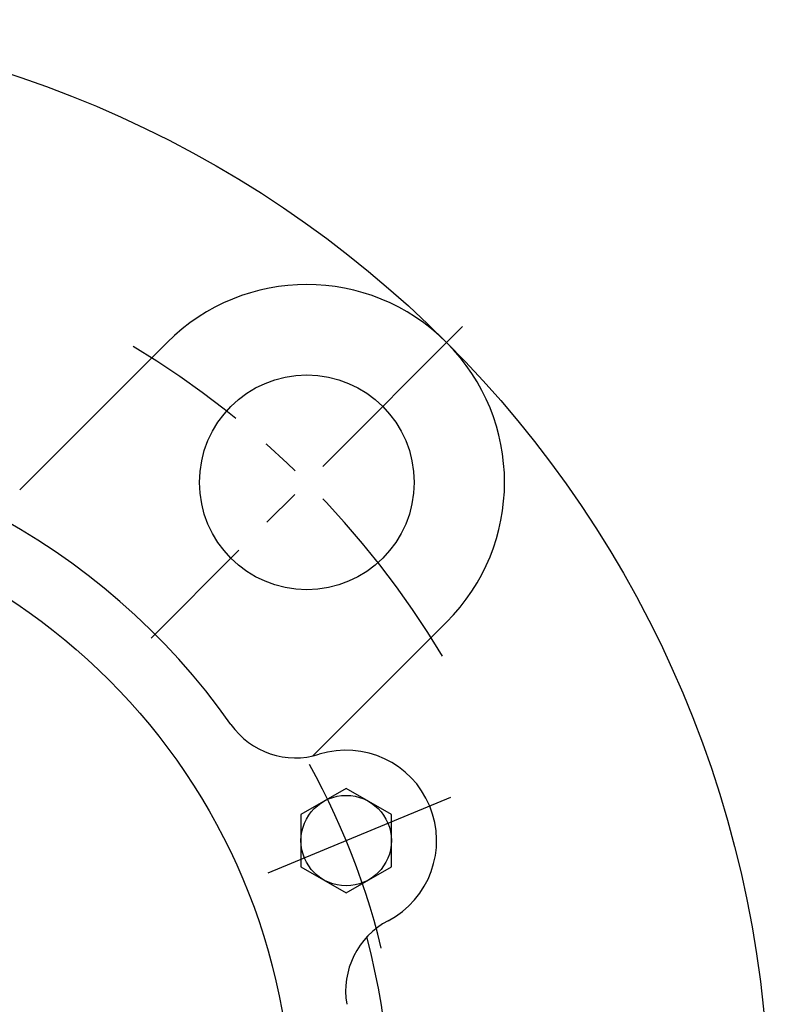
# Model space of a CAD drawing. Extents: x -108 to 254, y -107 to 268.
# Tile 8 of 10: x 31 to 98, y 10 to 98. Entities that reach past the tile are written whole.
import ezdxf

# ---------------------------------------------------------------- set-up
doc = ezdxf.new("R2010")
doc.units = 0
doc.header["$LTSCALE"] = 14
doc.header["$MEASUREMENT"] = 0
doc.linetypes.add('CENTER', pattern=[2, 1.25, -0.25, 0.25, -0.25])
doc.layers.get('0').update_dxf_attribs({"linetype": 'CONTINUOUS'})
doc.layers.add('CENTER', color=1, linetype='CENTER')

msp = doc.modelspace()

# ---------------------------------------------------------------- linework, layer by layer
for p, q in [((44.194, 68.943), (31.156, 55.905)), ((68.943, 44.194), (57.109, 32.361)), ((60.052, 29.493), (56.052, 27.184)), ((64.052, 27.184), (60.052, 29.493)), ((56.052, 27.184), (56.052, 22.565)), ((64.052, 22.565), (64.052, 27.184)), ((56.052, 22.565), (60.052, 20.256)), ((60.052, 20.256), (64.052, 22.565))]:
    msp.add_line(p, q)
for centre, radius in [((0, 0), 97.5), ((56.569, 56.569), 9.5), ((0, 0), 55.25), ((60.052, 24.874), 4)]:
    msp.add_circle(centre, radius)
for centre, radius, start, end in [((56.569, 56.569), 17.5, 315, 135), ((0, 0), 61, 35.1919, 144.8081), ((55.571, 39.19), 7, 215.1919, 287.38064), ((60.052, 24.874), 8, 297.61936, 107.38064), ((67.006, 11.584), 7, 117.61936, 189.8081), ((0, 0), 64, 330.86892, 14.79893)]:
    msp.add_arc(centre, radius, start, end)
at = {"layer": 'CENTER'}
for p, q in [((70.357, 70.357), (42.78, 42.78)), ((69.291, 28.701), (50.813, 21.048))]:
    msp.add_line(p, q, dxfattribs=at)
for radius, start, end in [(80, 30.99935, 59.00065), (65, 13.67655, 31.32345)]:
    msp.add_arc((0, 0), radius, start, end, dxfattribs=at)

doc.saveas('drawing.dxf')
